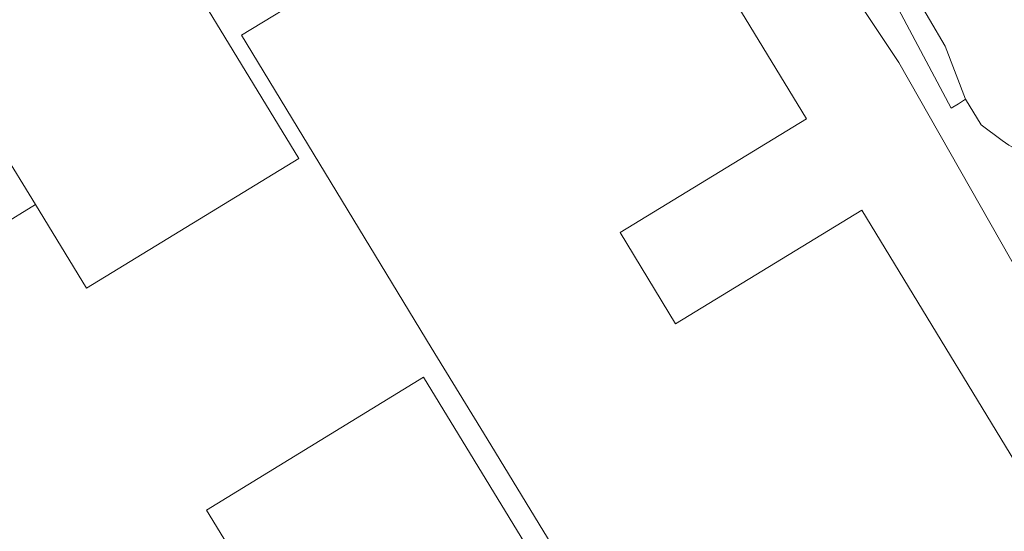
# Model space of a CAD drawing. Header units: metres. Extents: x 207155 to 208055, y 377332 to 379032.
# Tile 14 of 59: x 207419 to 207554, y 377867 to 377937. Entities that reach past the tile are written whole.
import ezdxf

# ---------------------------------------------------------------- set-up
doc = ezdxf.new("R2010")
doc.units = ezdxf.units.M
for name, color, linetype, lineweight in [('GB', 1, 'Continuous', 25), ('GB11', 1, 'Continuous', 25), ('GMV', 7, 'Continuous', 25), ('GP1', 7, 'Continuous', 25)]:
    doc.layers.add(name, color=color, linetype=linetype, lineweight=lineweight)

msp = doc.modelspace()

# ---------------------------------------------------------------- linework, layer by layer
at = {"layer": 'GB', "linetype": 'Continuous', "lineweight": 13}
for points in [[(207526.967, 377923.563), (207500, 377967.841)], [(207434.005, 377956.127), (207457.141, 377918.151)], [(207469.546, 377947.396), (207449.266, 377935.068)], [(207449.266, 377935.068), (207475.364, 377892.136)], [(207501.348, 377907.961), (207526.967, 377923.563)], [(207457.141, 377918.151), (207427.967, 377900.308)], [(207427.967, 377900.308), (207420.934, 377911.807)], [(207534.593, 377911.021), (207508.96, 377895.399)], [(207560.775, 377868.061), (207534.593, 377911.021)], [(207475.364, 377892.136), (207483.062, 377879.615)], [(207444.437, 377869.814), (207474.308, 377888.055)], [(207474.308, 377888.055), (207500, 377845.983)], [(207483.062, 377879.615), (207509.243, 377836.656)], [(207461.827, 377841.403), (207444.437, 377869.814)]]:
    msp.add_lwpolyline(points, dxfattribs=at)
at = {"layer": 'GB11', "linetype": 'Continuous', "lineweight": 13}
for points in [[(207420.934, 377911.807), (207416.233, 377919.493)], [(207508.96, 377895.399), (207501.348, 377907.961)]]:
    msp.add_lwpolyline(points, dxfattribs=at)
at = {"layer": 'GMV', "linetype": 'Continuous', "lineweight": 13}
for points in [[(207539.662, 377931.321), (207488.14, 378008.625)], [(207546.053, 377933.581), (207530.954, 377959.276)], [(207546.851, 377925.037), (207537.709, 377942.323)], [(207548.846, 377926.268), (207546.053, 377933.581)], [(207571.927, 377874.707), (207539.662, 377931.321)], [(207547.86, 377925.629), (207546.851, 377925.037)], [(207548.846, 377926.268), (207547.86, 377925.629)], [(207550.98, 377922.737), (207548.846, 377926.268)], [(207553.875, 377920.612), (207550.98, 377922.737)]]:
    msp.add_lwpolyline(points, dxfattribs=at)
msp.add_lwpolyline([(207562.421, 377918.349, -0.2021027), (207553.875, 377920.612)], format="xyb", dxfattribs=at)
at = {"layer": 'GP1', "linetype": 'Continuous', "lineweight": 13}
msp.add_lwpolyline([(207420.934, 377911.807), (207415.976, 377908.774)], dxfattribs=at)

doc.saveas('drawing.dxf')
